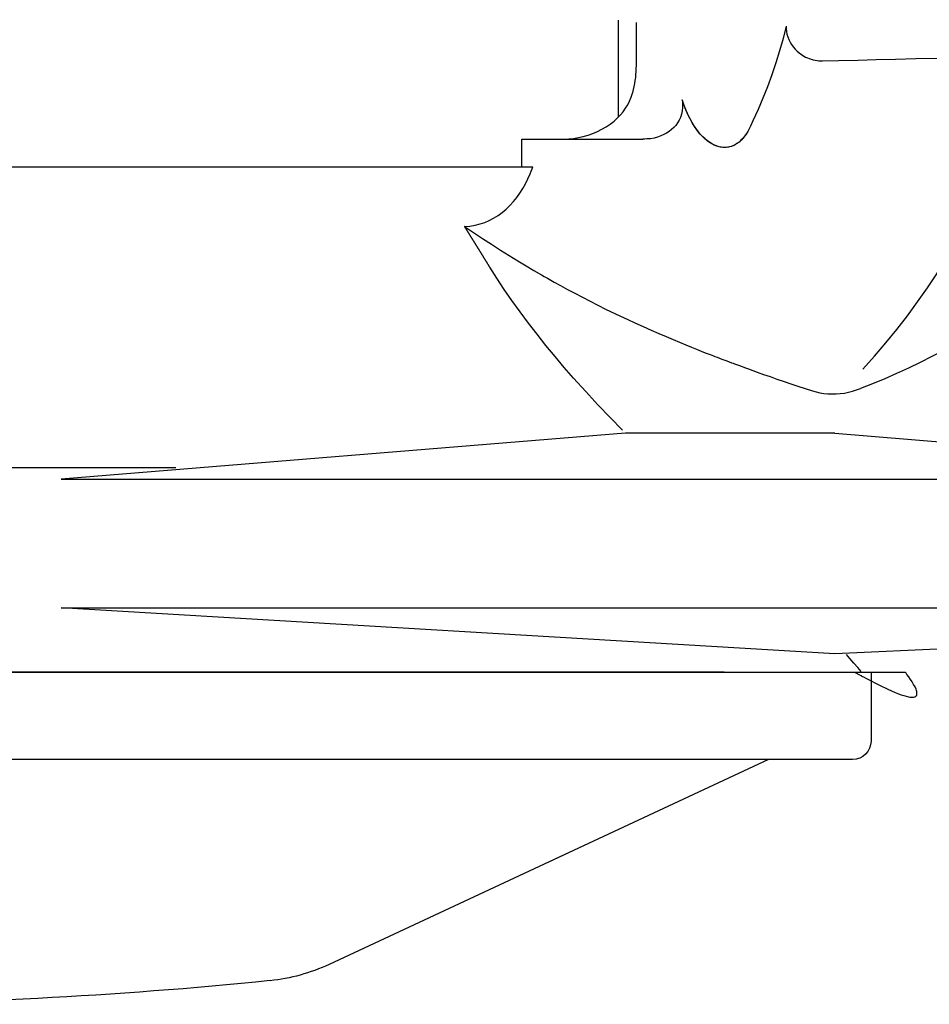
# Model space of a CAD drawing. Extents: x 634 to 2541, y 521 to 1479.
# Tile 2 of 12: x 843 to 942, y 878 to 985. Entities that reach past the tile are written whole.
import ezdxf

# ---------------------------------------------------------------- set-up
doc = ezdxf.new("R2010")
doc.units = 0
doc.header["$LTSCALE"] = 10
doc.layers.get('0').update_dxf_attribs({"linetype": 'CONTINUOUS'})

msp = doc.modelspace()

# ---------------------------------------------------------------- linework, layer by layer
at = {"linetype": 'CONTINUOUS'}
for p, q in [((908.5, 984.95), (908.5, 974.39)), ((910.47, 980), (910.47, 984.71)), ((898, 969), (898, 972)), ((898, 969), (898, 972)), ((898, 972), (911.17, 972)), ((898, 972), (911.17, 972)), ((715.92, 968.99), (899.2, 968.99)), ((715.92, 968.99), (899.2, 968.99)), ((872.71, 968.99), (872.71, 969)), ((872.71, 968.99), (872.71, 969)), ((872.71, 968.99), (872.71, 969)), ((872.71, 968.99), (872.71, 969)), ((883.27, 969), (898, 969)), ((883.27, 969), (898, 969)), ((883.28, 968.99), (883.27, 969)), ((883.28, 968.99), (883.27, 969)), ((883.28, 968.99), (883.27, 969)), ((883.28, 968.99), (883.27, 969)), ((883.27, 969), (898, 969)), ((883.27, 969), (898, 969)), ((909.3, 940), (847.89, 935)), ((909.3, 940), (847.89, 935)), ((932.06, 940), (909.3, 940)), ((932.06, 940), (909.3, 940)), ((932.06, 940), (993.64, 935)), ((932.06, 940), (993.64, 935)), ((707.34, 936.27), (860.36, 936.27)), ((707.34, 936.27), (860.36, 936.27)), ((847.89, 935), (993.64, 935)), ((847.89, 935), (993.64, 935)), ((847.89, 921), (1045.05, 921)), ((932.06, 916), (847.89, 921)), ((932.06, 916), (847.89, 921)), ((847.89, 921), (1045.05, 921)), ((1045.05, 921), (932.06, 916)), ((1045.05, 921), (932.06, 916)), ((920, 914), (704, 914)), ((920, 914), (704, 914)), ((704.01, 914), (939.73, 914)), ((704.01, 914), (939.73, 914)), ((920, 914), (936, 914)), ((920, 914), (936, 914)), ((936, 914), (936, 906.5)), ((936, 914), (936, 906.5)), ((934, 904.5), (704.06, 904.5)), ((934, 904.5), (704.06, 904.5)), ((924.85, 904.5), (877.05, 882.21)), ((903.15, 894.38), (877.05, 882.21))]:
    msp.add_line(p, q, dxfattribs=at)
for points in [[(926.78, 984.29, 0), (926.43, 982.95, 0), (926.05, 981.61, 0), (925.64, 980.29, 0), (925.2, 978.99, 0), (924.73, 977.71, 0), (924.23, 976.45, 0), (923.71, 975.21, 0), (923.16, 974, 0), (922.89, 973.41, 0), (922.6, 972.84, 0)], [(926.78, 984.29, 0), (926.43, 982.95, 0), (926.05, 981.61, 0), (925.64, 980.29, 0), (925.2, 978.99, 0), (924.73, 977.71, 0), (924.23, 976.45, 0), (923.71, 975.21, 0), (923.16, 974, 0), (922.89, 973.41, 0), (922.6, 972.84, 0)], [(926.78, 984.29, 0), (926.77, 984, 0), (926.8, 983.71, 0), (926.86, 983.42, 0), (926.94, 983.13, 0), (927.06, 982.84, 0), (927.19, 982.56, 0), (927.35, 982.29, 0), (927.54, 982.04, 0), (927.74, 981.8, 0), (927.95, 981.58, 0), (928.18, 981.38, 0), (928.43, 981.21, 0)], [(926.78, 984.29, 0), (926.77, 984, 0), (926.8, 983.71, 0), (926.86, 983.42, 0), (926.94, 983.13, 0), (927.06, 982.84, 0), (927.19, 982.56, 0), (927.35, 982.29, 0), (927.54, 982.04, 0), (927.74, 981.8, 0), (927.95, 981.58, 0), (928.18, 981.38, 0), (928.43, 981.21, 0)], [(928.43, 981.21, 0), (928.58, 981.11, 0), (928.89, 980.93, 0), (929.09, 980.84, 0), (929.29, 980.76, 0), (929.5, 980.69, 0), (929.71, 980.63, 0), (929.92, 980.58, 0), (930.13, 980.55, 0), (930.33, 980.53, 0), (930.54, 980.52, 0), (930.74, 980.51, 0)], [(928.43, 981.21, 0), (928.58, 981.11, 0), (928.89, 980.93, 0), (929.09, 980.84, 0), (929.29, 980.76, 0), (929.5, 980.69, 0), (929.71, 980.63, 0), (929.92, 980.58, 0), (930.13, 980.55, 0), (930.33, 980.53, 0), (930.54, 980.52, 0), (930.74, 980.51, 0)], [(928.43, 981.21, 0), (928.58, 981.11, 0), (928.89, 980.93, 0), (929.09, 980.84, 0), (929.29, 980.76, 0), (929.5, 980.69, 0), (929.71, 980.63, 0), (929.92, 980.58, 0), (930.13, 980.55, 0), (930.33, 980.53, 0), (930.54, 980.52, 0), (930.74, 980.51, 0)], [(928.43, 981.21, 0), (928.58, 981.11, 0), (928.89, 980.93, 0), (929.09, 980.84, 0), (929.29, 980.76, 0), (929.5, 980.69, 0), (929.71, 980.63, 0), (929.92, 980.58, 0), (930.13, 980.55, 0), (930.33, 980.53, 0), (930.54, 980.52, 0), (930.74, 980.51, 0)], [(930.74, 980.52, 0), (932.47, 980.56, 0), (934.6, 980.61, 0), (936.57, 980.66, 0), (938.68, 980.71, 0), (940.86, 980.76, 0), (943.19, 980.81, 0), (943.69, 980.83, 0)], [(930.74, 980.52, 0), (932.47, 980.56, 0), (934.6, 980.61, 0), (936.57, 980.66, 0), (938.68, 980.71, 0), (940.86, 980.76, 0), (943.19, 980.81, 0), (943.69, 980.83, 0)], [(930.74, 980.52, 0), (932.47, 980.56, 0), (934.6, 980.61, 0), (936.57, 980.66, 0), (938.68, 980.71, 0), (940.86, 980.76, 0), (943.19, 980.81, 0), (943.69, 980.83, 0)], [(930.74, 980.52, 0), (932.47, 980.56, 0), (934.6, 980.61, 0), (936.57, 980.66, 0), (938.68, 980.71, 0), (940.86, 980.76, 0), (943.19, 980.81, 0), (943.69, 980.83, 0)], [(910.09, 977.07, 0), (910.17, 977.39, 0), (910.24, 977.72, 0), (910.3, 978.04, 0), (910.35, 978.37, 0), (910.4, 978.7, 0), (910.43, 979.03, 0), (910.45, 979.35, 0), (910.46, 979.68, 0), (910.47, 980, 0)], [(910.09, 977.07, 0), (910.17, 977.39, 0), (910.24, 977.72, 0), (910.3, 978.04, 0), (910.35, 978.37, 0), (910.4, 978.7, 0), (910.43, 979.03, 0), (910.45, 979.35, 0), (910.46, 979.68, 0), (910.47, 980, 0)], [(902.61, 972, 0), (903.13, 972.03, 0), (903.65, 972.09, 0), (904.18, 972.17, 0), (904.7, 972.29, 0), (905.22, 972.44, 0), (905.73, 972.63, 0), (906.23, 972.84, 0), (906.71, 973.08, 0), (907.17, 973.35, 0), (907.62, 973.65, 0), (908.04, 973.97, 0), (908.43, 974.33, 0), (908.74, 974.65, 0), (909.03, 974.99, 0), (909.3, 975.36, 0), (909.54, 975.74, 0), (909.74, 976.14, 0), (909.92, 976.56, 0), (910.06, 977, 0), (910.07, 977.03, 0), (910.08, 977.07, 0)], [(902.61, 972, 0), (903.13, 972.03, 0), (903.65, 972.09, 0), (904.18, 972.17, 0), (904.7, 972.29, 0), (905.22, 972.44, 0), (905.73, 972.63, 0), (906.23, 972.84, 0), (906.71, 973.08, 0), (907.17, 973.35, 0), (907.62, 973.65, 0), (908.04, 973.97, 0), (908.43, 974.33, 0), (908.74, 974.65, 0), (909.03, 974.99, 0), (909.3, 975.36, 0), (909.54, 975.74, 0), (909.74, 976.14, 0), (909.92, 976.56, 0), (910.06, 977, 0), (910.07, 977.03, 0), (910.08, 977.07, 0)], [(915.45, 976.29, 0), (915.48, 976.15, 0), (915.49, 975.99, 0), (915.5, 975.82, 0), (915.49, 975.46, 0), (915.45, 975.09, 0), (915.37, 974.72, 0), (915.26, 974.37, 0), (915.12, 974.05, 0), (914.96, 973.77, 0), (914.77, 973.5, 0), (914.55, 973.26, 0), (914.31, 973.04, 0), (914.05, 972.84, 0), (913.76, 972.66, 0), (913.46, 972.49, 0), (913.13, 972.35, 0), (912.78, 972.23, 0), (912.42, 972.12, 0), (912.02, 972.05, 0), (911.81, 972.03, 0), (911.6, 972.02, 0), (911.39, 972.01, 0), (911.17, 972, 0)], [(915.45, 976.29, 0), (915.48, 976.15, 0), (915.49, 975.99, 0), (915.5, 975.82, 0), (915.49, 975.46, 0), (915.45, 975.09, 0), (915.37, 974.72, 0), (915.26, 974.37, 0), (915.12, 974.05, 0), (914.96, 973.77, 0), (914.77, 973.5, 0), (914.55, 973.26, 0), (914.31, 973.04, 0), (914.05, 972.84, 0), (913.76, 972.66, 0), (913.46, 972.49, 0), (913.13, 972.35, 0), (912.78, 972.23, 0), (912.42, 972.12, 0), (912.02, 972.05, 0), (911.81, 972.03, 0), (911.6, 972.02, 0), (911.39, 972.01, 0), (911.17, 972, 0)], [(922.6, 972.84, 0), (922.45, 972.59, 0), (922.28, 972.35, 0), (922.09, 972.13, 0), (921.87, 971.9, 0), (921.64, 971.69, 0), (921.4, 971.52, 0), (921.21, 971.39, 0), (921.01, 971.29, 0), (920.82, 971.22, 0), (920.63, 971.16, 0), (920.39, 971.12, 0), (920.13, 971.09, 0), (919.88, 971.1, 0), (919.62, 971.14, 0), (919.37, 971.2, 0), (919.07, 971.31, 0), (918.77, 971.45, 0), (918.48, 971.62, 0), (918.2, 971.81, 0), (917.92, 972.04, 0), (917.66, 972.29, 0), (917.35, 972.63, 0), (917.06, 973, 0), (916.79, 973.39, 0), (916.54, 973.8, 0), (916.32, 974.22, 0), (916.16, 974.54, 0), (916.01, 974.85, 0), (915.93, 975.02, 0), (915.84, 975.24, 0), (915.65, 975.73, 0), (915.62, 975.82, 0), (915.59, 975.89, 0), (915.56, 975.98, 0), (915.52, 976.09, 0), (915.49, 976.18, 0), (915.45, 976.29, 0)], [(922.6, 972.84, 0), (922.45, 972.59, 0), (922.28, 972.35, 0), (922.09, 972.13, 0), (921.87, 971.9, 0), (921.64, 971.69, 0), (921.4, 971.52, 0), (921.21, 971.39, 0), (921.01, 971.29, 0), (920.82, 971.22, 0), (920.63, 971.16, 0), (920.39, 971.12, 0), (920.13, 971.09, 0), (919.88, 971.1, 0), (919.62, 971.14, 0), (919.37, 971.2, 0), (919.07, 971.31, 0), (918.77, 971.45, 0), (918.48, 971.62, 0), (918.2, 971.81, 0), (917.92, 972.04, 0), (917.66, 972.29, 0), (917.35, 972.63, 0), (917.06, 973, 0), (916.79, 973.39, 0), (916.54, 973.8, 0), (916.32, 974.22, 0), (916.16, 974.54, 0), (916.01, 974.85, 0), (915.93, 975.02, 0), (915.84, 975.24, 0), (915.65, 975.73, 0), (915.62, 975.82, 0), (915.59, 975.89, 0), (915.56, 975.98, 0), (915.52, 976.09, 0), (915.49, 976.18, 0), (915.45, 976.29, 0)], [(922.6, 972.84, 0), (922.46, 972.61, 0), (922.25, 972.32, 0), (922.05, 972.09, 0), (921.85, 971.88, 0), (921.64, 971.69, 0), (921.43, 971.53, 0), (921.2, 971.39, 0), (920.97, 971.28, 0), (920.78, 971.21, 0), (920.59, 971.16, 0), (920.49, 971.13, 0), (920.24, 971.1, 0), (919.98, 971.1, 0), (919.73, 971.12, 0), (919.47, 971.17, 0), (919.21, 971.25, 0), (918.95, 971.35, 0), (918.7, 971.48, 0), (918.44, 971.64, 0), (918.19, 971.82, 0), (917.94, 972.03, 0), (917.7, 972.26, 0), (917.46, 972.51, 0), (917.23, 972.78, 0), (916.93, 973.19, 0), (916.76, 973.45, 0), (916.59, 973.71, 0), (916.4, 974.06, 0), (916.21, 974.42, 0), (916.03, 974.79, 0), (915.86, 975.18, 0), (915.61, 975.85, 0), (915.56, 975.98, 0)], [(922.6, 972.84, 0), (922.46, 972.61, 0), (922.25, 972.32, 0), (922.05, 972.09, 0), (921.85, 971.88, 0), (921.64, 971.69, 0), (921.43, 971.53, 0), (921.2, 971.39, 0), (920.97, 971.28, 0), (920.78, 971.21, 0), (920.59, 971.16, 0), (920.49, 971.13, 0), (920.24, 971.1, 0), (919.98, 971.1, 0), (919.73, 971.12, 0), (919.47, 971.17, 0), (919.21, 971.25, 0), (918.95, 971.35, 0), (918.7, 971.48, 0), (918.44, 971.64, 0), (918.19, 971.82, 0), (917.94, 972.03, 0), (917.7, 972.26, 0), (917.46, 972.51, 0), (917.23, 972.78, 0), (916.93, 973.19, 0), (916.76, 973.45, 0), (916.59, 973.71, 0), (916.4, 974.06, 0), (916.21, 974.42, 0), (916.03, 974.79, 0), (915.86, 975.18, 0), (915.61, 975.85, 0), (915.56, 975.98, 0)], [(891.79, 962.49, 0), (892.37, 962.55, 0), (892.93, 962.65, 0), (893.47, 962.78, 0), (893.98, 962.95, 0), (894.47, 963.16, 0), (894.94, 963.4, 0), (895.42, 963.7, 0), (895.88, 964.03, 0), (896.32, 964.39, 0), (896.72, 964.79, 0), (897.11, 965.21, 0), (897.47, 965.66, 0), (897.8, 966.14, 0), (898.12, 966.63, 0), (898.4, 967.15, 0), (898.67, 967.68, 0), (898.91, 968.23, 0), (899.02, 968.51, 0), (899.12, 968.77, 0), (899.2, 968.99, 0)], [(891.79, 962.49, 0), (892.37, 962.55, 0), (892.93, 962.65, 0), (893.47, 962.78, 0), (893.98, 962.95, 0), (894.47, 963.16, 0), (894.94, 963.4, 0), (895.42, 963.7, 0), (895.88, 964.03, 0), (896.32, 964.39, 0), (896.72, 964.79, 0), (897.11, 965.21, 0), (897.47, 965.66, 0), (897.8, 966.14, 0), (898.12, 966.63, 0), (898.4, 967.15, 0), (898.67, 967.68, 0), (898.91, 968.23, 0), (899.02, 968.51, 0), (899.12, 968.77, 0), (899.2, 968.99, 0)], [(894.52, 958.09, 0), (894.52, 958.08, 0), (894.52, 958.08, 0), (894.52, 958.08, 0), (894.52, 958.08, 0), (894.52, 958.08, 0), (894.52, 958.08, 0), (894.52, 958.08, 0), (894.52, 958.08, 0), (894.52, 958.08, 0), (894.52, 958.08, 0), (894.52, 958.08, 0), (894.52, 958.08, 0), (894.52, 958.08, 0), (894.52, 958.08, 0), (894.52, 958.09, 0), (894.52, 958.09, 0), (894.52, 958.09, 0), (894.52, 958.09, 0), (894.51, 958.1, 0), (894.51, 958.1, 0), (894.51, 958.1, 0), (894.51, 958.11, 0), (894.51, 958.11, 0), (894.5, 958.11, 0), (894.5, 958.12, 0), (894.5, 958.12, 0), (894.5, 958.13, 0), (894.49, 958.13, 0), (894.49, 958.14, 0), (894.49, 958.14, 0), (894.48, 958.15, 0), (894.48, 958.15, 0), (894.47, 958.16, 0), (894.47, 958.17, 0), (894.47, 958.17, 0), (894.46, 958.18, 0), (894.46, 958.19, 0), (894.45, 958.19, 0), (894.45, 958.2, 0), (894.44, 958.21, 0), (894.44, 958.22, 0), (894.43, 958.23, 0), (894.43, 958.23, 0), (894.42, 958.24, 0), (894.42, 958.25, 0), (894.41, 958.26, 0), (894.41, 958.27, 0), (894.4, 958.28, 0), (894.4, 958.29, 0), (894.39, 958.3, 0), (894.38, 958.31, 0), (894.38, 958.32, 0), (894.37, 958.33, 0), (894.37, 958.34, 0), (894.36, 958.35, 0), (894.35, 958.36, 0), (894.35, 958.37, 0), (894.34, 958.38, 0), (894.33, 958.39, 0), (894.32, 958.4, 0), (894.32, 958.42, 0), (894.31, 958.43, 0), (894.3, 958.44, 0), (894.29, 958.45, 0), (894.29, 958.47, 0), (894.28, 958.48, 0), (894.27, 958.49, 0), (894.26, 958.5, 0), (894.26, 958.52, 0), (894.25, 958.53, 0), (894.24, 958.54, 0), (894.23, 958.56, 0), (894.22, 958.57, 0), (894.21, 958.58, 0), (894.21, 958.6, 0), (894.2, 958.61, 0), (894.19, 958.63, 0), (894.18, 958.64, 0), (894.17, 958.66, 0), (894.16, 958.67, 0), (894.15, 958.69, 0), (894.14, 958.7, 0), (894.13, 958.72, 0), (894.12, 958.73, 0), (894.11, 958.75, 0), (894.1, 958.76, 0), (894.09, 958.78, 0), (894.08, 958.79, 0), (894.07, 958.81, 0), (894.06, 958.83, 0), (894.05, 958.84, 0), (894.04, 958.86, 0), (894.03, 958.88, 0), (894.02, 958.89, 0), (894.01, 958.91, 0), (894, 958.93, 0), (893.99, 958.94, 0), (893.98, 958.96, 0), (893.97, 958.98, 0), (893.96, 958.99, 0), (893.95, 959.01, 0), (893.94, 959.03, 0), (893.93, 959.05, 0), (893.92, 959.06, 0), (893.91, 959.08, 0), (893.89, 959.1, 0), (893.88, 959.12, 0), (893.87, 959.14, 0), (893.86, 959.16, 0), (893.85, 959.17, 0), (893.84, 959.19, 0), (893.83, 959.21, 0), (893.82, 959.23, 0), (893.8, 959.25, 0), (893.79, 959.27, 0), (893.78, 959.29, 0), (893.77, 959.3, 0), (893.76, 959.32, 0), (893.75, 959.34, 0), (893.73, 959.36, 0), (893.72, 959.38, 0), (893.71, 959.4, 0), (893.7, 959.42, 0), (893.69, 959.44, 0), (893.67, 959.46, 0), (893.66, 959.48, 0), (893.65, 959.5, 0), (893.64, 959.52, 0), (893.62, 959.54, 0), (893.61, 959.56, 0), (893.6, 959.58, 0), (893.59, 959.6, 0), (893.58, 959.62, 0), (893.56, 959.64, 0), (893.55, 959.66, 0), (893.54, 959.68, 0), (893.53, 959.7, 0), (893.51, 959.72, 0), (893.5, 959.74, 0), (893.49, 959.76, 0), (893.47, 959.78, 0), (893.46, 959.8, 0), (893.45, 959.82, 0), (893.44, 959.84, 0), (893.42, 959.86, 0), (893.41, 959.88, 0), (893.4, 959.9, 0), (893.39, 959.92, 0), (893.37, 959.95, 0), (893.36, 959.97, 0), (893.35, 959.99, 0), (893.33, 960.01, 0), (893.32, 960.03, 0), (893.31, 960.05, 0), (893.3, 960.07, 0), (893.28, 960.09, 0), (893.27, 960.11, 0), (893.26, 960.13, 0), (893.24, 960.15, 0), (893.23, 960.17, 0), (893.22, 960.2, 0), (893.2, 960.22, 0), (893.19, 960.24, 0), (893.18, 960.26, 0), (893.17, 960.28, 0), (893.15, 960.3, 0), (893.14, 960.32, 0), (893.13, 960.34, 0), (893.11, 960.36, 0), (893.1, 960.38, 0), (893.09, 960.41, 0), (893.07, 960.43, 0), (893.06, 960.45, 0), (893.05, 960.47, 0), (893.04, 960.49, 0), (893.02, 960.51, 0), (893.01, 960.53, 0), (893, 960.55, 0), (892.98, 960.57, 0), (892.97, 960.59, 0), (892.96, 960.61, 0), (892.95, 960.63, 0), (892.93, 960.66, 0), (892.92, 960.68, 0), (892.91, 960.7, 0), (892.89, 960.72, 0), (892.88, 960.74, 0), (892.87, 960.76, 0), (892.86, 960.78, 0), (892.84, 960.8, 0), (892.83, 960.82, 0), (892.82, 960.84, 0), (892.81, 960.86, 0), (892.79, 960.88, 0), (892.78, 960.9, 0), (892.77, 960.92, 0), (892.76, 960.94, 0), (892.74, 960.96, 0), (892.73, 960.98, 0), (892.72, 961, 0), (892.71, 961.02, 0), (892.69, 961.04, 0), (892.68, 961.06, 0), (892.67, 961.08, 0), (892.66, 961.1, 0), (892.64, 961.12, 0), (892.63, 961.14, 0), (892.62, 961.16, 0), (892.61, 961.18, 0), (892.6, 961.2, 0), (892.58, 961.22, 0), (892.57, 961.24, 0), (892.56, 961.26, 0), (892.55, 961.27, 0), (892.54, 961.29, 0), (892.53, 961.31, 0), (892.51, 961.33, 0), (892.5, 961.35, 0), (892.49, 961.37, 0), (892.48, 961.39, 0), (892.47, 961.41, 0), (892.46, 961.42, 0), (892.45, 961.44, 0), (892.43, 961.46, 0), (892.42, 961.48, 0), (892.41, 961.5, 0), (892.4, 961.51, 0), (892.39, 961.53, 0), (892.38, 961.55, 0), (892.37, 961.57, 0), (892.36, 961.58, 0), (892.35, 961.6, 0), (892.34, 961.62, 0), (892.33, 961.64, 0), (892.32, 961.65, 0), (892.3, 961.67, 0), (892.29, 961.69, 0), (892.28, 961.7, 0), (892.27, 961.72, 0), (892.26, 961.74, 0), (892.25, 961.75, 0), (892.24, 961.77, 0), (892.23, 961.78, 0), (892.22, 961.8, 0), (892.21, 961.82, 0), (892.2, 961.83, 0), (892.2, 961.85, 0), (892.19, 961.86, 0), (892.18, 961.88, 0), (892.17, 961.89, 0), (892.16, 961.91, 0), (892.15, 961.92, 0), (892.14, 961.94, 0), (892.13, 961.95, 0), (892.12, 961.96, 0), (892.11, 961.98, 0), (892.1, 961.99, 0), (892.1, 962.01, 0), (892.09, 962.02, 0), (892.08, 962.03, 0), (892.07, 962.05, 0), (892.06, 962.06, 0), (892.05, 962.07, 0), (892.05, 962.09, 0), (892.04, 962.1, 0), (892.03, 962.11, 0), (892.02, 962.12, 0), (892.02, 962.14, 0), (892.01, 962.15, 0), (892, 962.16, 0), (891.99, 962.17, 0), (891.99, 962.18, 0), (891.98, 962.19, 0), (891.97, 962.21, 0), (891.97, 962.22, 0), (891.96, 962.23, 0), (891.95, 962.24, 0), (891.95, 962.25, 0), (891.94, 962.26, 0), (891.93, 962.27, 0), (891.93, 962.28, 0), (891.92, 962.29, 0), (891.92, 962.3, 0), (891.91, 962.31, 0), (891.9, 962.32, 0), (891.9, 962.32, 0), (891.89, 962.33, 0), (891.89, 962.34, 0), (891.88, 962.35, 0), (891.88, 962.36, 0), (891.87, 962.37, 0), (891.87, 962.37, 0), (891.86, 962.38, 0), (891.86, 962.39, 0), (891.85, 962.39, 0), (891.85, 962.4, 0), (891.85, 962.41, 0), (891.84, 962.41, 0), (891.84, 962.42, 0), (891.84, 962.43, 0), (891.83, 962.43, 0), (891.83, 962.44, 0), (891.83, 962.44, 0), (891.82, 962.45, 0), (891.82, 962.45, 0), (891.82, 962.46, 0), (891.81, 962.46, 0), (891.81, 962.46, 0), (891.81, 962.47, 0), (891.81, 962.47, 0), (891.8, 962.47, 0), (891.8, 962.48, 0), (891.8, 962.48, 0), (891.8, 962.48, 0), (891.8, 962.48, 0), (891.8, 962.49, 0), (891.8, 962.49, 0), (891.79, 962.49, 0), (891.79, 962.49, 0), (891.79, 962.49, 0), (891.79, 962.49, 0), (891.79, 962.49, 0), (891.79, 962.49, 0), (891.79, 962.49, 0), (891.79, 962.49, 0)], [(894.52, 958.09, 0), (894.52, 958.08, 0), (894.52, 958.08, 0), (894.52, 958.08, 0), (894.52, 958.08, 0), (894.52, 958.08, 0), (894.52, 958.08, 0), (894.52, 958.08, 0), (894.52, 958.08, 0), (894.52, 958.08, 0), (894.52, 958.08, 0), (894.52, 958.08, 0), (894.52, 958.08, 0), (894.52, 958.08, 0), (894.52, 958.08, 0), (894.52, 958.09, 0), (894.52, 958.09, 0), (894.52, 958.09, 0), (894.52, 958.09, 0), (894.51, 958.1, 0), (894.51, 958.1, 0), (894.51, 958.1, 0), (894.51, 958.11, 0), (894.51, 958.11, 0), (894.5, 958.11, 0), (894.5, 958.12, 0), (894.5, 958.12, 0), (894.5, 958.13, 0), (894.49, 958.13, 0), (894.49, 958.14, 0), (894.49, 958.14, 0), (894.48, 958.15, 0), (894.48, 958.15, 0), (894.47, 958.16, 0), (894.47, 958.17, 0), (894.47, 958.17, 0), (894.46, 958.18, 0), (894.46, 958.19, 0), (894.45, 958.19, 0), (894.45, 958.2, 0), (894.44, 958.21, 0), (894.44, 958.22, 0), (894.43, 958.23, 0), (894.43, 958.23, 0), (894.42, 958.24, 0), (894.42, 958.25, 0), (894.41, 958.26, 0), (894.41, 958.27, 0), (894.4, 958.28, 0), (894.4, 958.29, 0), (894.39, 958.3, 0), (894.38, 958.31, 0), (894.38, 958.32, 0), (894.37, 958.33, 0), (894.37, 958.34, 0), (894.36, 958.35, 0), (894.35, 958.36, 0), (894.35, 958.37, 0), (894.34, 958.38, 0), (894.33, 958.39, 0), (894.32, 958.4, 0), (894.32, 958.42, 0), (894.31, 958.43, 0), (894.3, 958.44, 0), (894.29, 958.45, 0), (894.29, 958.47, 0), (894.28, 958.48, 0), (894.27, 958.49, 0), (894.26, 958.5, 0), (894.26, 958.52, 0), (894.25, 958.53, 0), (894.24, 958.54, 0), (894.23, 958.56, 0), (894.22, 958.57, 0), (894.21, 958.58, 0), (894.21, 958.6, 0), (894.2, 958.61, 0), (894.19, 958.63, 0), (894.18, 958.64, 0), (894.17, 958.66, 0), (894.16, 958.67, 0), (894.15, 958.69, 0), (894.14, 958.7, 0), (894.13, 958.72, 0), (894.12, 958.73, 0), (894.11, 958.75, 0), (894.1, 958.76, 0), (894.09, 958.78, 0), (894.08, 958.79, 0), (894.07, 958.81, 0), (894.06, 958.83, 0), (894.05, 958.84, 0), (894.04, 958.86, 0), (894.03, 958.88, 0), (894.02, 958.89, 0), (894.01, 958.91, 0), (894, 958.93, 0), (893.99, 958.94, 0), (893.98, 958.96, 0), (893.97, 958.98, 0), (893.96, 958.99, 0), (893.95, 959.01, 0), (893.94, 959.03, 0), (893.93, 959.05, 0), (893.92, 959.06, 0), (893.91, 959.08, 0), (893.89, 959.1, 0), (893.88, 959.12, 0), (893.87, 959.14, 0), (893.86, 959.16, 0), (893.85, 959.17, 0), (893.84, 959.19, 0), (893.83, 959.21, 0), (893.82, 959.23, 0), (893.8, 959.25, 0), (893.79, 959.27, 0), (893.78, 959.29, 0), (893.77, 959.3, 0), (893.76, 959.32, 0), (893.75, 959.34, 0), (893.73, 959.36, 0), (893.72, 959.38, 0), (893.71, 959.4, 0), (893.7, 959.42, 0), (893.69, 959.44, 0), (893.67, 959.46, 0), (893.66, 959.48, 0), (893.65, 959.5, 0), (893.64, 959.52, 0), (893.62, 959.54, 0), (893.61, 959.56, 0), (893.6, 959.58, 0), (893.59, 959.6, 0), (893.58, 959.62, 0), (893.56, 959.64, 0), (893.55, 959.66, 0), (893.54, 959.68, 0), (893.53, 959.7, 0), (893.51, 959.72, 0), (893.5, 959.74, 0), (893.49, 959.76, 0), (893.47, 959.78, 0), (893.46, 959.8, 0), (893.45, 959.82, 0), (893.44, 959.84, 0), (893.42, 959.86, 0), (893.41, 959.88, 0), (893.4, 959.9, 0), (893.39, 959.92, 0), (893.37, 959.95, 0), (893.36, 959.97, 0), (893.35, 959.99, 0), (893.33, 960.01, 0), (893.32, 960.03, 0), (893.31, 960.05, 0), (893.3, 960.07, 0), (893.28, 960.09, 0), (893.27, 960.11, 0), (893.26, 960.13, 0), (893.24, 960.15, 0), (893.23, 960.17, 0), (893.22, 960.2, 0), (893.2, 960.22, 0), (893.19, 960.24, 0), (893.18, 960.26, 0), (893.17, 960.28, 0), (893.15, 960.3, 0), (893.14, 960.32, 0), (893.13, 960.34, 0), (893.11, 960.36, 0), (893.1, 960.38, 0), (893.09, 960.41, 0), (893.07, 960.43, 0), (893.06, 960.45, 0), (893.05, 960.47, 0), (893.04, 960.49, 0), (893.02, 960.51, 0), (893.01, 960.53, 0), (893, 960.55, 0), (892.98, 960.57, 0), (892.97, 960.59, 0), (892.96, 960.61, 0), (892.95, 960.63, 0), (892.93, 960.66, 0), (892.92, 960.68, 0), (892.91, 960.7, 0), (892.89, 960.72, 0), (892.88, 960.74, 0), (892.87, 960.76, 0), (892.86, 960.78, 0), (892.84, 960.8, 0), (892.83, 960.82, 0), (892.82, 960.84, 0), (892.81, 960.86, 0), (892.79, 960.88, 0), (892.78, 960.9, 0), (892.77, 960.92, 0), (892.76, 960.94, 0), (892.74, 960.96, 0), (892.73, 960.98, 0), (892.72, 961, 0), (892.71, 961.02, 0), (892.69, 961.04, 0), (892.68, 961.06, 0), (892.67, 961.08, 0), (892.66, 961.1, 0), (892.64, 961.12, 0), (892.63, 961.14, 0), (892.62, 961.16, 0), (892.61, 961.18, 0), (892.6, 961.2, 0), (892.58, 961.22, 0), (892.57, 961.24, 0), (892.56, 961.26, 0), (892.55, 961.27, 0), (892.54, 961.29, 0), (892.53, 961.31, 0), (892.51, 961.33, 0), (892.5, 961.35, 0), (892.49, 961.37, 0), (892.48, 961.39, 0), (892.47, 961.41, 0), (892.46, 961.42, 0), (892.45, 961.44, 0), (892.43, 961.46, 0), (892.42, 961.48, 0), (892.41, 961.5, 0), (892.4, 961.51, 0), (892.39, 961.53, 0), (892.38, 961.55, 0), (892.37, 961.57, 0), (892.36, 961.58, 0), (892.35, 961.6, 0), (892.34, 961.62, 0), (892.33, 961.64, 0), (892.32, 961.65, 0), (892.3, 961.67, 0), (892.29, 961.69, 0), (892.28, 961.7, 0), (892.27, 961.72, 0), (892.26, 961.74, 0), (892.25, 961.75, 0), (892.24, 961.77, 0), (892.23, 961.78, 0), (892.22, 961.8, 0), (892.21, 961.82, 0), (892.2, 961.83, 0), (892.2, 961.85, 0), (892.19, 961.86, 0), (892.18, 961.88, 0), (892.17, 961.89, 0), (892.16, 961.91, 0), (892.15, 961.92, 0), (892.14, 961.94, 0), (892.13, 961.95, 0), (892.12, 961.96, 0), (892.11, 961.98, 0), (892.1, 961.99, 0), (892.1, 962.01, 0), (892.09, 962.02, 0), (892.08, 962.03, 0), (892.07, 962.05, 0), (892.06, 962.06, 0), (892.05, 962.07, 0), (892.05, 962.09, 0), (892.04, 962.1, 0), (892.03, 962.11, 0), (892.02, 962.12, 0), (892.02, 962.14, 0), (892.01, 962.15, 0), (892, 962.16, 0), (891.99, 962.17, 0), (891.99, 962.18, 0), (891.98, 962.19, 0), (891.97, 962.21, 0), (891.97, 962.22, 0), (891.96, 962.23, 0), (891.95, 962.24, 0), (891.95, 962.25, 0), (891.94, 962.26, 0), (891.93, 962.27, 0), (891.93, 962.28, 0), (891.92, 962.29, 0), (891.92, 962.3, 0), (891.91, 962.31, 0), (891.9, 962.32, 0), (891.9, 962.32, 0), (891.89, 962.33, 0), (891.89, 962.34, 0), (891.88, 962.35, 0), (891.88, 962.36, 0), (891.87, 962.37, 0), (891.87, 962.37, 0), (891.86, 962.38, 0), (891.86, 962.39, 0), (891.85, 962.39, 0), (891.85, 962.4, 0), (891.85, 962.41, 0), (891.84, 962.41, 0), (891.84, 962.42, 0), (891.84, 962.43, 0), (891.83, 962.43, 0), (891.83, 962.44, 0), (891.83, 962.44, 0), (891.82, 962.45, 0), (891.82, 962.45, 0), (891.82, 962.46, 0), (891.81, 962.46, 0), (891.81, 962.46, 0), (891.81, 962.47, 0), (891.81, 962.47, 0), (891.8, 962.47, 0), (891.8, 962.48, 0), (891.8, 962.48, 0), (891.8, 962.48, 0), (891.8, 962.48, 0), (891.8, 962.49, 0), (891.8, 962.49, 0), (891.79, 962.49, 0), (891.79, 962.49, 0), (891.79, 962.49, 0), (891.79, 962.49, 0), (891.79, 962.49, 0), (891.79, 962.49, 0), (891.79, 962.49, 0), (891.79, 962.49, 0)], [(891.79, 962.49, 0), (892.75, 961.84, 0), (893.73, 961.2, 0), (894.71, 960.56, 0), (895.68, 959.94, 0), (896.64, 959.34, 0), (897.57, 958.76, 0), (898.48, 958.22, 0), (899.33, 957.71, 0), (900.14, 957.24, 0)], [(891.79, 962.49, 0), (892.75, 961.84, 0), (893.73, 961.2, 0), (894.71, 960.56, 0), (895.68, 959.94, 0), (896.64, 959.34, 0), (897.57, 958.76, 0), (898.48, 958.22, 0), (899.33, 957.71, 0), (900.14, 957.24, 0)], [(908.96, 940.34, 0), (907.61, 941.7, 0), (906.28, 943.1, 0), (904.96, 944.53, 0), (903.65, 945.98, 0), (902.63, 947.16, 0), (901.62, 948.35, 0), (900.63, 949.56, 0), (899.67, 950.77, 0), (898.73, 951.98, 0), (897.82, 953.2, 0), (896.94, 954.43, 0), (896.1, 955.65, 0), (895.29, 956.87, 0), (894.52, 958.09, 0)], [(908.96, 940.34, 0), (907.61, 941.7, 0), (906.28, 943.1, 0), (904.96, 944.53, 0), (903.65, 945.98, 0), (902.63, 947.16, 0), (901.62, 948.35, 0), (900.63, 949.56, 0), (899.67, 950.77, 0), (898.73, 951.98, 0), (897.82, 953.2, 0), (896.94, 954.43, 0), (896.1, 955.65, 0), (895.29, 956.87, 0), (894.52, 958.09, 0)], [(900.14, 957.24, 0), (900.45, 957.06, 0), (900.79, 956.87, 0), (901.15, 956.66, 0), (901.53, 956.45, 0), (902.23, 956.06, 0), (902.98, 955.65, 0), (903.76, 955.24, 0), (905.44, 954.36, 0), (907.12, 953.52, 0), (908.74, 952.74, 0), (909.54, 952.37, 0), (910.31, 952.01, 0), (911.21, 951.61, 0), (912.08, 951.22, 0), (912.91, 950.86, 0), (913.71, 950.52, 0), (914.46, 950.2, 0), (915.18, 949.9, 0), (915.84, 949.63, 0), (916.46, 949.38, 0), (917.02, 949.15, 0), (917.53, 948.95, 0), (917.79, 948.84, 0), (918.08, 948.73, 0), (918.41, 948.6, 0), (918.8, 948.45, 0), (919.01, 948.36, 0), (919.25, 948.27, 0), (919.77, 948.08, 0), (920.32, 947.87, 0), (920.58, 947.77, 0), (920.82, 947.68, 0), (920.99, 947.61, 0), (921.14, 947.56, 0), (921.38, 947.47, 0), (921.79, 947.32, 0), (922.22, 947.16, 0), (922.66, 947, 0), (923.14, 946.83, 0), (923.63, 946.65, 0), (924.31, 946.41, 0), (925.03, 946.16, 0), (925.77, 945.9, 0), (926.55, 945.64, 0), (927.29, 945.38, 0), (928.05, 945.13, 0), (929.63, 944.61, 0)], [(900.14, 957.24, 0), (900.45, 957.06, 0), (900.79, 956.87, 0), (901.15, 956.66, 0), (901.53, 956.45, 0), (902.23, 956.06, 0), (902.98, 955.65, 0), (903.76, 955.24, 0), (905.44, 954.36, 0), (907.12, 953.52, 0), (908.74, 952.74, 0), (909.54, 952.37, 0), (910.31, 952.01, 0), (911.21, 951.61, 0), (912.08, 951.22, 0), (912.91, 950.86, 0), (913.71, 950.52, 0), (914.46, 950.2, 0), (915.18, 949.9, 0), (915.84, 949.63, 0), (916.46, 949.38, 0), (917.02, 949.15, 0), (917.53, 948.95, 0), (917.79, 948.84, 0), (918.08, 948.73, 0), (918.41, 948.6, 0), (918.8, 948.45, 0), (919.01, 948.36, 0), (919.25, 948.27, 0), (919.77, 948.08, 0), (920.32, 947.87, 0), (920.58, 947.77, 0), (920.82, 947.68, 0), (920.99, 947.61, 0), (921.14, 947.56, 0), (921.38, 947.47, 0), (921.79, 947.32, 0), (922.22, 947.16, 0), (922.66, 947, 0), (923.14, 946.83, 0), (923.63, 946.65, 0), (924.31, 946.41, 0), (925.03, 946.16, 0), (925.77, 945.9, 0), (926.55, 945.64, 0), (927.29, 945.38, 0), (928.05, 945.13, 0), (929.63, 944.61, 0)], [(946.25, 950.35, 0), (945.37, 949.83, 0), (944.47, 949.32, 0), (943.55, 948.83, 0), (942.62, 948.34, 0), (941.36, 947.71, 0), (940.09, 947.1, 0), (938.79, 946.51, 0), (937.49, 945.94, 0), (936.17, 945.39, 0), (934.85, 944.86, 0)], [(946.25, 950.35, 0), (945.37, 949.83, 0), (944.47, 949.32, 0), (943.55, 948.83, 0), (942.62, 948.34, 0), (941.36, 947.71, 0), (940.09, 947.1, 0), (938.79, 946.51, 0), (937.49, 945.94, 0), (936.17, 945.39, 0), (934.85, 944.86, 0)], [(929.63, 944.61, 0), (930.03, 944.5, 0), (930.45, 944.4, 0), (930.87, 944.34, 0), (931.31, 944.3, 0), (931.76, 944.28, 0), (932.2, 944.29, 0), (932.65, 944.32, 0), (933.1, 944.38, 0), (933.55, 944.46, 0), (933.99, 944.57, 0), (934.43, 944.71, 0), (934.85, 944.86, 0)], [(929.63, 944.61, 0), (930.03, 944.5, 0), (930.45, 944.4, 0), (930.87, 944.34, 0), (931.31, 944.3, 0), (931.76, 944.28, 0), (932.2, 944.29, 0), (932.65, 944.32, 0), (933.1, 944.38, 0), (933.55, 944.46, 0), (933.99, 944.57, 0), (934.43, 944.71, 0), (934.85, 944.86, 0)], [(934.93, 914.06, 0), (934.56, 914.51, 0), (934.15, 915, 0), (933.93, 915.25, 0), (933.71, 915.51, 0), (933.51, 915.72, 0), (933.32, 915.94, 0)], [(934.93, 914.06, 0), (934.56, 914.51, 0), (934.15, 915, 0), (933.93, 915.25, 0), (933.71, 915.51, 0), (933.51, 915.72, 0), (933.32, 915.94, 0)], [(934.29, 913.98, 0), (934.75, 913.73, 0), (934.83, 913.69, 0), (934.89, 913.66, 0), (934.92, 913.64, 0), (934.98, 913.61, 0), (935.08, 913.55, 0), (935.2, 913.49, 0), (935.45, 913.35, 0), (935.67, 913.23, 0), (935.87, 913.13, 0), (936.56, 912.78, 0), (937.22, 912.45, 0), (937.53, 912.3, 0), (937.84, 912.16, 0), (938.24, 911.97, 0), (938.63, 911.81, 0), (938.99, 911.66, 0), (939.29, 911.55, 0), (939.58, 911.45, 0), (939.84, 911.38, 0), (940.09, 911.32, 0), (940.24, 911.3, 0), (940.39, 911.29, 0), (940.52, 911.28, 0), (940.64, 911.29, 0), (940.76, 911.32, 0), (940.86, 911.38, 0), (940.92, 911.44, 0), (940.97, 911.52, 0), (941, 911.6, 0), (941, 911.64, 0), (941, 911.69, 0)], [(934.29, 913.98, 0), (934.75, 913.73, 0), (934.83, 913.69, 0), (934.89, 913.66, 0), (934.92, 913.64, 0), (934.98, 913.61, 0), (935.08, 913.55, 0), (935.2, 913.49, 0), (935.45, 913.35, 0), (935.67, 913.23, 0), (935.87, 913.13, 0), (936.56, 912.78, 0), (937.22, 912.45, 0), (937.53, 912.3, 0), (937.84, 912.16, 0), (938.24, 911.97, 0), (938.63, 911.81, 0), (938.99, 911.66, 0), (939.29, 911.55, 0), (939.58, 911.45, 0), (939.84, 911.38, 0), (940.09, 911.32, 0), (940.24, 911.3, 0), (940.39, 911.29, 0), (940.52, 911.28, 0), (940.64, 911.29, 0), (940.76, 911.32, 0), (940.86, 911.38, 0), (940.92, 911.44, 0), (940.97, 911.52, 0), (941, 911.6, 0), (941, 911.64, 0), (941, 911.69, 0)], [(941, 911.69, 0), (941, 911.79, 0), (940.98, 911.9, 0), (940.95, 912.02, 0), (940.9, 912.14, 0), (940.79, 912.4, 0), (940.64, 912.67, 0), (940.47, 912.94, 0), (940.29, 913.22, 0), (940.1, 913.49, 0), (939.91, 913.75, 0), (939.82, 913.88, 0), (939.73, 914, 0)], [(941, 911.69, 0), (941, 911.79, 0), (940.98, 911.9, 0), (940.95, 912.02, 0), (940.9, 912.14, 0), (940.79, 912.4, 0), (940.64, 912.67, 0), (940.47, 912.94, 0), (940.29, 913.22, 0), (940.1, 913.49, 0), (939.91, 913.75, 0), (939.82, 913.88, 0), (939.73, 914, 0)]]:
    msp.add_polyline3d(points, dxfattribs=at)
msp.add_arc((877.15, 999.98, 0), 78.56, 317.55, 42.647, dxfattribs=at)
msp.add_arc((877.15, 999.98, 0), 78.56, 317.55, 42.647, dxfattribs=at)
at = {"linetype": 'CONTINUOUS', "extrusion": (8.45765e-25, -8.45763e-25, -1)}
msp.add_arc((-934, 906.5, 0), 2, 180, 270, dxfattribs=at)
msp.add_arc((-934, 906.5, 0), 2, 180, 270, dxfattribs=at)
at = {"linetype": 'CONTINUOUS', "extrusion": (-4.95279e-24, 1.79746e-23, -1)}
msp.add_arc((-868.59, 900.33, 0), 20, 245, 264.19, dxfattribs=at)
msp.add_arc((-868.59, 900.33, 0), 20, 245, 264.19, dxfattribs=at)
at = {"linetype": 'CONTINUOUS', "extrusion": (-2.39547e-25, 4.72188e-24, -1)}
msp.add_arc((-820, 1377.87, 0), 500, 264.19, 270, dxfattribs=at)
msp.add_arc((-820, 1377.87, 0), 500, 264.19, 270, dxfattribs=at)
at = {"linetype": 'CONTINUOUS'}
msp.add_point((920, 914), dxfattribs=at)
msp.add_point((920, 914), dxfattribs=at)

doc.saveas('drawing.dxf')
